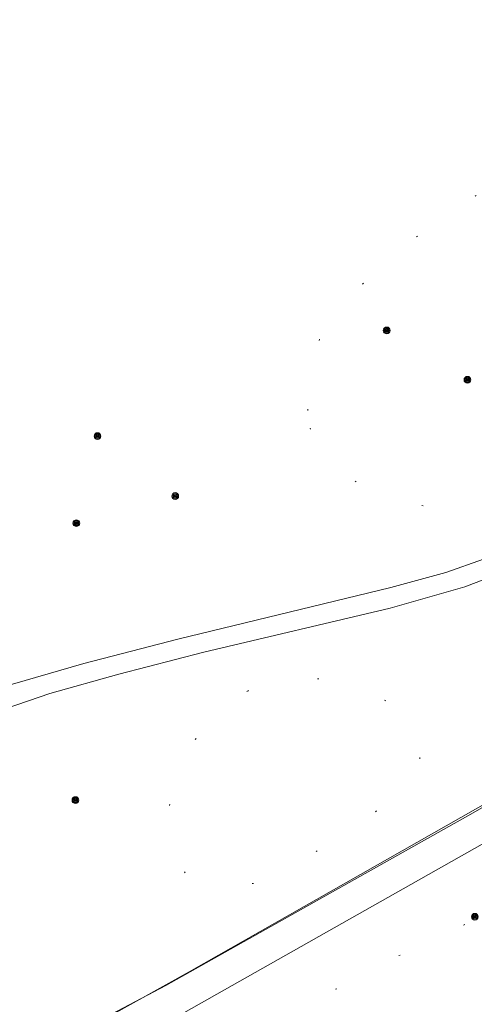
# Model space of a CAD drawing. Header units: metres. Extents: x 3 to 114181, y 112716 to 476231.
# Tile 74 of 90: x 112840 to 112873, y 475640 to 475713. Entities that reach past the tile are written whole.
import ezdxf

# ---------------------------------------------------------------- set-up
doc = ezdxf.new("R2010")
doc.units = ezdxf.units.M
doc.header["$MEASUREMENT"] = 0
doc.linetypes.add('DGN Style 1', pattern=[5.201608, 0.008655, -5.192953])
for name, color, linetype, lineweight in [('Cultuurscheiding BGT', 3, 'DGN Style 1', 0), ('Kadasterpercelen', 14, 'Continuous', 13), ('Kant algemeen verharding BGT', 7, 'Continuous', 0), ('Kant water BGT', 4, 'Continuous', 0), ('Symbool Boom BGT', 3, 'Continuous', 0), ('Walbescherming BGT', 5, 'Continuous', 13)]:
    doc.layers.add(name, color=color, linetype=linetype, lineweight=lineweight)

# ---------------------------------------------------------------- blocks, each defined once
blk = doc.blocks.new('CELA07')
at = {"layer": 'Symbool Boom BGT'}
for radius in [0.025, 0.018, 0.011, 0.00407]:
    blk.add_circle((0, 0), radius, dxfattribs=at)

msp = doc.modelspace()

# ---------------------------------------------------------------- linework, layer by layer
at = {"layer": 'Cultuurscheiding BGT', "flags": 128}
for points in [[(112993.386, 475722.375), (112992.285, 475722.473), (112990.232, 475723.219), (112981.807, 475731.756), (112979.701, 475733.603), (112975.897, 475734.195), (112974.396, 475734.091), (112973.8, 475732.489), (112973.605, 475730.087), (112972.913, 475726.332), (112972.918, 475723.831), (112973.227, 475720.079), (112973.485, 475716.677), (112973.743, 475713.175), (112973.449, 475710.372), (112966.01, 475704.802), (112962.022, 475703.661), (112956.918, 475702.202), (112952.892, 475701.267), (112949.832, 475700.4), (112947.621, 475699.005), (112945.974, 475697.3), (112943.199, 475694.127), (112938.67, 475689.309), (112933.265, 475686.014), (112925.93, 475680.953), (112919.186, 475676.184), (112915.489, 475673.674), (112913.739, 475672.97), (112912.189, 475672.716), (112909.989, 475671.961), (112908.19, 475671.056), (112906.793, 475669.202), (112904.747, 475666.595), (112903.2, 475664.891), (112901.452, 475663.636), (112899.653, 475662.631), (112896.356, 475660.022), (112890.864, 475654.856), (112882.667, 475650.635), (112868.772, 475644.349), (112859.326, 475639.325), (112847.984, 475632.345), (112841.739, 475628.028), (112837.055, 475625.969), (112832.871, 475625.12), (112829.753, 475625.803), (112823.668, 475622.783), (112820.503, 475621.448), (112819.471, 475621.105), (112817.529, 475620.6), (112812.428, 475619.199)], [(112861.006, 475682.64), (112861.186, 475682.063), (112861.428, 475681.51), (112861.728, 475680.986), (112862.085, 475680.498), (112862.492, 475680.052), (112862.945, 475679.654), (112863.44, 475679.307), (112864.208, 475678.777), (112865.013, 475678.305), (112865.85, 475677.894), (112866.716, 475677.544), (112867.604, 475677.26), (112868.511, 475677.041), (112869.432, 475676.889), (112870.361, 475676.805), (112871.294, 475676.789), (112872.603, 475677.153), (112873.889, 475677.592), (112875.146, 475678.105), (112876.372, 475678.691), (112877.562, 475679.347), (112878.711, 475680.072), (112879.816, 475680.862), (112882.062, 475682.771), (112887.457, 475688.893), (112888.289, 475689.888), (112889.059, 475690.932), (112889.764, 475692.021), (112890.4, 475693.151), (112890.967, 475694.318), (112891.14, 475697.474), (112889.994, 475700.323), (112889.476, 475700.744), (112888.92, 475701.114), (112888.331, 475701.428), (112887.714, 475701.683), (112887.076, 475701.878), (112886.421, 475702.01), (112885.757, 475702.078), (112884.597, 475702.179), (112883.434, 475702.22), (112882.27, 475702.201), (112881.109, 475702.122), (112879.953, 475701.984), (112878.806, 475701.786), (112877.67, 475701.53), (112876.503, 475701.167), (112875.356, 475700.744), (112874.233, 475700.261), (112873.136, 475699.721), (112872.07, 475699.124), (112871.035, 475698.473), (112870.036, 475697.769), (112864.142, 475692.637), (112863.556, 475692.049), (112863.02, 475691.417), (112862.536, 475690.743), (112862.108, 475690.032), (112861.738, 475689.289), (112861.43, 475688.519), (112861.184, 475687.727), (112861.003, 475686.917), (112860.888, 475686.096), (112860.839, 475685.267), (112860.857, 475684.438), (112860.841, 475683.834), (112860.891, 475683.232), (112861.006, 475682.64)], [(112856.423, 475663.251), (112854.765, 475662.325), (112852.998, 475660.257), (112852.45, 475659.556), (112851.965, 475658.81), (112851.546, 475658.025), (112851.197, 475657.207), (112850.921, 475656.361), (112850.72, 475655.494), (112850.595, 475654.613), (112850.547, 475653.725), (112850.576, 475652.835), (112850.683, 475651.952), (112850.783, 475651.456), (112850.951, 475650.979), (112851.186, 475650.531), (112851.482, 475650.121), (112851.833, 475649.756), (112852.232, 475649.445), (112852.67, 475649.194), (112853.141, 475649.007), (112853.632, 475648.889), (112854.136, 475648.842), (112856.798, 475649.026), (112860.023, 475650.475), (112865.308, 475653.867), (112868.796, 475656.861), (112868.978, 475657.401), (112869.088, 475657.961), (112869.126, 475658.53), (112869.09, 475659.099), (112868.981, 475659.659), (112868.801, 475660.199), (112868.552, 475660.713), (112868.24, 475661.19), (112867.869, 475661.623), (112867.445, 475662.004), (112864.807, 475663.523), (112863.905, 475663.801), (112862.971, 475663.991), (112862.025, 475664.108), (112861.073, 475664.15), (112860.12, 475664.118), (112859.173, 475664.011), (112858.238, 475663.83), (112857.319, 475663.576), (112856.423, 475663.251)]]:
    msp.add_lwpolyline(points, dxfattribs=at)
at = {"layer": 'Kadasterpercelen', "linetype": 'Continuous', "flags": 128}
msp.add_lwpolyline([(112816.862, 475623.858), (112850.339, 475641.506), (112873.044, 475654.252), (112978.531, 475714.742), (112841.472, 475834.292), (112841.777, 475832.966), (112842.423, 475827.799), (112842.557, 475823.035), (112842.324, 475819.441), (112841.76, 475815.722), (112840.721, 475811.052), (112795.803, 475633.228), (112794.697, 475629.32)], close=True, dxfattribs=at)
msp.add_lwpolyline([(112792.093, 475620.949), (112793.755, 475625.994), (112794.697, 475629.32), (112816.862, 475623.858), (112850.339, 475641.506), (112873.044, 475654.252), (112978.531, 475714.742), (113016.111, 475735.786), (113024.624, 475728.395), (113015.725, 475682.499), (112998.731, 475609.983), (113023.089, 475586.382), (113012.619, 475580.402), (113010.76, 475579.306), (112979.58, 475561.561), (112967.286, 475564.571), (112966.511, 475565.063), (112965.422, 475565.92), (112964.001, 475566.983), (112962.825, 475571.024), (112962.515, 475570.847), (112955.583, 475578.282), (112806.971, 475593.837), (112776.87, 475596.988)], dxfattribs=at)
at = {"layer": 'Kant algemeen verharding BGT', "flags": 128}
for points in [[(112816.738, 475654.785), (112819.132, 475655.988), (112821.616, 475657.236), (112826.85, 475659.39), (112833.029, 475661.647), (112839.029, 475663.725), (112844.3, 475665.259), (112851.232, 475667.066), (112866.968, 475670.87), (112871.036, 475671.973), (112873.8, 475672.969)], [(112875.712, 475672.183), (112872.428, 475670.923), (112866.913, 475669.338), (112853.162, 475666.101), (112846.864, 475664.478), (112841.772, 475663.058), (112830.421, 475659.169), (112825.852, 475657.492), (112821.757, 475655.639), (112817.111, 475653.229), (112813.002, 475651.034), (112809.09, 475648.514), (112806.462, 475646.638), (112804.112, 475644.683), (112801.681, 475642.548), (112798.847, 475639.742), (112800.031, 475638.25), (112797.086, 475635.003), (112795.29, 475632.921), (112794.629, 475631.89), (112793.681, 475629.781), (112792.981, 475627.266)]]:
    msp.add_lwpolyline(points, dxfattribs=at)
at = {"layer": 'Kant water BGT', "flags": 128}
for points in [[(112840.407, 475636.012), (112852.059, 475642.514), (112895.281, 475667.034), (112895.909, 475667.509), (112896.499, 475668.032), (112897.045, 475668.6), (112897.544, 475669.21), (112897.994, 475669.856), (112898.391, 475670.537), (112898.734, 475671.246), (112902.997, 475680.893), (112904.678, 475684.414), (112905.715, 475685.674)], [(112903.42, 475676.081), (112900.43, 475669.401), (112897.427, 475665.457), (112894.607, 475663.733), (112849.971, 475638.521), (112842.47, 475634.255), (112829.054, 475626.908), (112822.08, 475623.266), (112816.421, 475621.067), (112813.651, 475620.567), (112812.428, 475619.199)]]:
    msp.add_lwpolyline(points, dxfattribs=at)
at = {"layer": 'Walbescherming BGT', "flags": 128}
for points in [[(112840.407, 475636.012), (112852.059, 475642.514), (112895.281, 475667.034)], [(112894.607, 475663.733), (112849.971, 475638.521)]]:
    msp.add_lwpolyline(points, dxfattribs=at)

# ---------------------------------------------------------------- block references
at = {"layer": 'Symbool Boom BGT', "xscale": 10, "yscale": 10, "zscale": 10}
for p in [(112866.661, 475689.841), (112872.62, 475686.202), (112845.3, 475682.045), (112851.044, 475677.621), (112843.736, 475675.616), (112843.667, 475655.181), (112873.168, 475646.573)]:
    msp.add_blockref('CELA07', p, dxfattribs=at)

doc.saveas('drawing.dxf')
